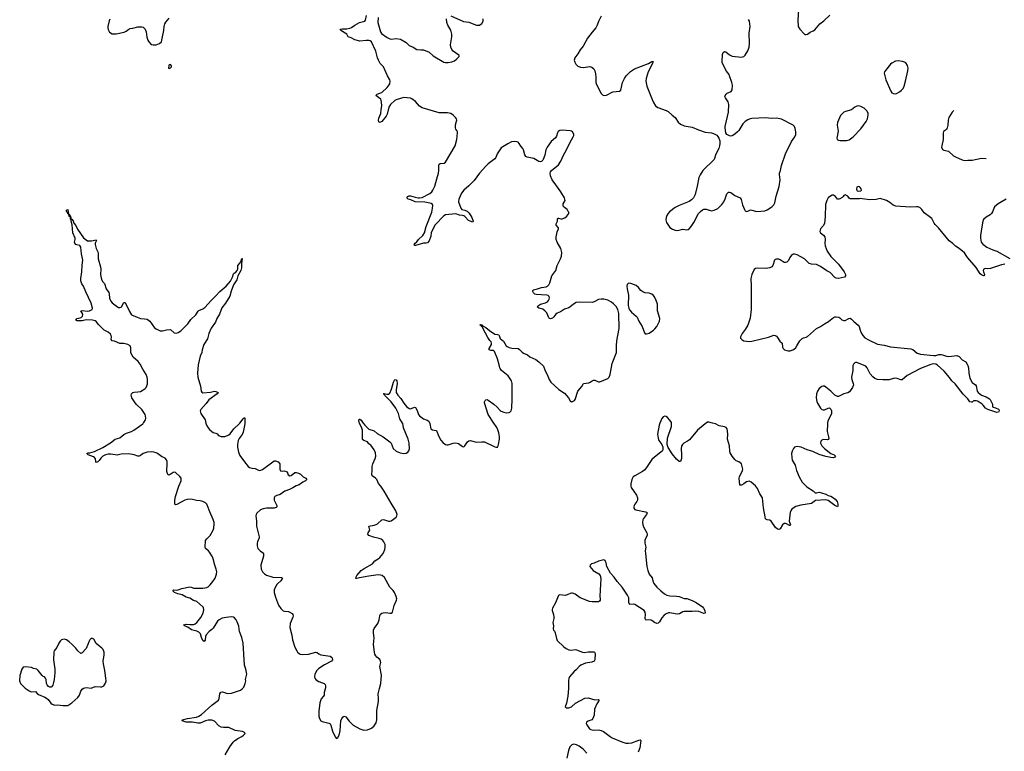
# Model space of a CAD drawing. Header units: inches. Extents: x 1174277 to 1307032, y 522670 to 678486.
# Tile 79 of 121: x 1255386 to 1270564, y 604943 to 616216. Entities that reach past the tile are written whole.
import ezdxf

# ---------------------------------------------------------------- set-up
doc = ezdxf.new("R2010")
doc.units = ezdxf.units.IN
doc.header["$MEASUREMENT"] = 0
for name, color, linetype in [('B2650', 7, 'Continuous'), ('B2651', 7, 'Continuous'), ('B2660', 7, 'Continuous'), ('B2661', 7, 'Continuous'), ('B2671', 7, 'Continuous')]:
    doc.layers.add(name, color=color, linetype=linetype)

msp = doc.modelspace()

# ---------------------------------------------------------------- linework, layer by layer
at = {"layer": 'B2650', "color": 6, "elevation": 900}
for points in [[(1258552, 604890), (1258592, 604948), (1258626, 605010), (1258677, 605083), (1258697, 605103), (1258750, 605140), (1258810, 605170), (1258838, 605190), (1258856, 605210), (1258861, 605230), (1258822, 605250), (1258710, 605265), (1258610, 605310), (1258530, 605308), (1258490, 605314), (1258457, 605337), (1258390, 605406), (1258350, 605423), (1258290, 605421), (1258250, 605410), (1258170, 605379), (1258130, 605374), (1258050, 605391), (1257950, 605392), (1257892, 605410), (1257898, 605430), (1257974, 605450), (1258110, 605469), (1258150, 605486), (1258187, 605510), (1258350, 605655), (1258451, 605729), (1258462, 605759), (1258469, 605831), (1258486, 605854), (1258510, 605859), (1258590, 605835), (1258650, 605838), (1258790, 605884), (1258817, 605903), (1258840, 605930), (1258864, 605990), (1258870, 606030), (1258866, 606050), (1258886, 606130), (1258870, 606207), (1258851, 606270), (1258832, 606610), (1258810, 606698), (1258774, 606790), (1258764, 606870), (1258738, 606938), (1258723, 606970), (1258699, 606999), (1258682, 607010), (1258650, 607016), (1258570, 607007), (1258507, 606993), (1258459, 606970), (1258433, 606950), (1258370, 606841), (1258350, 606821), (1258309, 606791), (1258262, 606738), (1258250, 606710), (1258246, 606654), (1258230, 606633), (1258210, 606651), (1258190, 606696), (1258172, 606752), (1258150, 606781), (1258116, 606796), (1258036, 606816), (1257977, 606857), (1257935, 606870), (1257921, 606881), (1257917, 606890), (1257950, 606901), (1258010, 606895), (1258070, 606899), (1258090, 606908), (1258117, 606930), (1258176, 607004), (1258213, 607070), (1258224, 607124), (1258219, 607159), (1258211, 607170), (1258115, 607250), (1258068, 607268), (1258010, 607300), (1257950, 607317), (1257890, 607354), (1257826, 607370), (1257773, 607390), (1257751, 607410), (1257754, 607426), (1257759, 607430), (1257806, 607426), (1257830, 607430), (1257888, 607450), (1258010, 607476), (1258030, 607473), (1258070, 607458), (1258090, 607456), (1258210, 607458), (1258270, 607469), (1258290, 607479), (1258322, 607510), (1258363, 607557), (1258399, 607610), (1258418, 607670), (1258424, 607710), (1258417, 607750), (1258393, 607810), (1258368, 607910), (1258357, 607937), (1258312, 608012), (1258297, 608030), (1258250, 608070), (1258243, 608090), (1258253, 608190), (1258270, 608219), (1258321, 608270), (1258368, 608352), (1258377, 608383), (1258383, 608450), (1258382, 608470), (1258370, 608514), (1258315, 608635), (1258283, 608723), (1258269, 608750), (1258250, 608770), (1258210, 608790), (1258170, 608800), (1258110, 608807), (1258050, 608824), (1258012, 608828), (1257970, 608825), (1257930, 608813), (1257810, 608745), (1257790, 608742), (1257776, 608750), (1257778, 608810), (1257788, 608870), (1257837, 609030), (1257873, 609110), (1257874, 609150), (1257857, 609177), (1257790, 609241), (1257770, 609243), (1257750, 609238), (1257690, 609200), (1257670, 609206), (1257652, 609252), (1257661, 609381), (1257658, 609410), (1257650, 609436), (1257630, 609459), (1257570, 609484), (1257510, 609531), (1257490, 609542), (1257453, 609553), (1257418, 609558), (1257350, 609552), (1257292, 609530), (1257250, 609499), (1257230, 609491), (1257210, 609491), (1257152, 609512), (1257070, 609524), (1256950, 609520), (1256890, 609506), (1256790, 609523), (1256750, 609522), (1256708, 609512), (1256668, 609492), (1256638, 609462), (1256610, 609424), (1256590, 609405), (1256570, 609394), (1256558, 609410), (1256553, 609450), (1256542, 609470), (1256522, 609482), (1256442, 609510), (1256422, 609530), (1256440, 609540), (1256470, 609542), (1256540, 609560), (1256670, 609622), (1256785, 609695), (1256859, 609750), (1256930, 609775), (1256990, 609826), (1257034, 609846), (1257110, 609871), (1257148, 609890), (1257283, 609990), (1257292, 610000)], [(1258258, 610000), (1258266, 609970), (1258290, 609925), (1258310, 609901), (1258350, 609869), (1258370, 609857), (1258410, 609846), (1258430, 609833), (1258450, 609810), (1258490, 609791), (1258550, 609796), (1258590, 609807), (1258610, 609817), (1258630, 609835), (1258688, 609912), (1258772, 609988), (1258781, 610000)], [(1258856, 610000), (1258856, 609990), (1258830, 609862), (1258815, 609825), (1258770, 609764), (1258752, 609730), (1258743, 609670), (1258743, 609630), (1258758, 609550), (1258779, 609499), (1258850, 609405), (1258910, 609333), (1258930, 609318), (1258966, 609306), (1259018, 609298), (1259070, 609273), (1259090, 609268), (1259130, 609284), (1259290, 609403), (1259310, 609416), (1259330, 609420), (1259370, 609401), (1259394, 609370), (1259394, 609290), (1259407, 609267), (1259430, 609261), (1259470, 609262), (1259496, 609256), (1259507, 609247), (1259523, 609203), (1259549, 609189), (1259570, 609195), (1259630, 609237), (1259650, 609240), (1259686, 609230), (1259715, 609215), (1259757, 609170), (1259796, 609150), (1259811, 609130), (1259794, 609110), (1259750, 609092), (1259692, 609048), (1259649, 609031), (1259599, 609001), (1259544, 608976), (1259475, 608950), (1259399, 608901), (1259350, 608886), (1259320, 608870), (1259308, 608850), (1259307, 608830), (1259311, 608810), (1259350, 608730), (1259352, 608710), (1259341, 608699), (1259310, 608687), (1259191, 608689), (1259140, 608680), (1259098, 608662), (1259040, 608610), (1259029, 608590), (1259026, 608570), (1259039, 608490), (1259039, 608410), (1259060, 608310), (1259080, 608250), (1259077, 608230), (1259051, 608169), (1259047, 608150), (1259048, 608110), (1259059, 608070), (1259071, 608051), (1259091, 608031), (1259128, 608008), (1259144, 607984), (1259142, 607950), (1259101, 607810), (1259108, 607750), (1259130, 607710), (1259160, 607680), (1259190, 607658), (1259255, 607635), (1259290, 607627), (1259423, 607623), (1259438, 607610), (1259414, 607570), (1259364, 607530), (1259346, 607510), (1259307, 607430), (1259307, 607390), (1259330, 607316), (1259376, 607196), (1259410, 607141), (1259450, 607109), (1259470, 607103), (1259530, 607096), (1259550, 607089), (1259585, 607065), (1259596, 607050), (1259601, 607030), (1259598, 607010), (1259553, 606910), (1259551, 606850), (1259582, 606730), (1259590, 606660), (1259630, 606547), (1259656, 606490), (1259670, 606470), (1259694, 606450), (1259710, 606442), (1259750, 606437), (1259839, 606441), (1259951, 606471), (1259970, 606465), (1260000, 606447)], [(1260000, 606220), (1259990, 606213), (1259966, 606190), (1259936, 606130), (1259931, 606090), (1259936, 606070), (1259950, 606048), (1259990, 606021), (1260000, 606018)], [(1260000, 605562), (1259997, 605530), (1259999, 605490), (1260000, 605484)]]:
    msp.add_lwpolyline(points, dxfattribs=at)
at = {"layer": 'B2650', "color": 6, "elevation": 1000}
msp.add_lwpolyline([(1256510, 606681), (1256490, 606681), (1256470, 606661), (1256451, 606630), (1256439, 606590), (1256410, 606529), (1256350, 606461), (1256330, 606449), (1256284, 606490), (1256252, 606532), (1256196, 606590), (1256150, 606632), (1256110, 606661), (1256070, 606669), (1256053, 606667), (1256030, 606658), (1256010, 606641), (1255990, 606610), (1255959, 606541), (1255919, 606490), (1255912, 606470), (1255910, 606354), (1255927, 606210), (1255927, 606150), (1255919, 606050), (1255910, 606002), (1255896, 605964), (1255870, 605933), (1255850, 605929), (1255830, 605941), (1255809, 605969), (1255800, 605990), (1255794, 606050), (1255785, 606070), (1255770, 606089), (1255750, 606096), (1255732, 606112), (1255670, 606189), (1255650, 606207), (1255599, 606219), (1255570, 606233), (1255470, 606245), (1255441, 606239), (1255421, 606210), (1255390, 606110), (1255386, 606030), (1255400, 605990), (1255470, 605915), (1255533, 605873), (1255561, 605861), (1255630, 605864), (1255654, 605834), (1255676, 605816), (1255775, 605776), (1255800, 605760), (1255823, 605743), (1255865, 605685), (1255888, 605668), (1255930, 605655), (1255970, 605659), (1256050, 605648), (1256130, 605648), (1256190, 605691), (1256281, 605770), (1256307, 605810), (1256330, 605870), (1256350, 605898), (1256370, 605914), (1256410, 605925), (1256490, 605918), (1256550, 605944), (1256630, 605934), (1256650, 605936), (1256683, 605950), (1256710, 605991), (1256718, 606030), (1256716, 606070), (1256701, 606190), (1256678, 606290), (1256673, 606330), (1256690, 606430), (1256688, 606470), (1256671, 606510), (1256655, 606530), (1256564, 606604), (1256530, 606669)], close=True, dxfattribs=at)
at = {"layer": 'B2651', "color": 6}
for points, elevation in [([(1256777, 616223), (1256764, 616196), (1256747, 616113), (1256747, 616090), (1256750, 616065), (1256770, 616023), (1256810, 615999), (1256876, 615996), (1256996, 616024), (1257030, 616041), (1257069, 616071), (1257090, 616079), (1257130, 616083), (1257210, 616106), (1257270, 616108), (1257290, 616101), (1257322, 616070), (1257335, 616030), (1257348, 615948), (1257362, 615902), (1257375, 615875), (1257413, 615833), (1257446, 615826), (1257488, 615830), (1257542, 615850), (1257570, 615876), (1257590, 615952), (1257608, 616050), (1257611, 616110), (1257623, 616150), (1257641, 616179), (1257690, 616239)], 1000), ([(1257292, 610000), (1257302, 610010), (1257327, 610050), (1257332, 610070), (1257327, 610110), (1257319, 610130), (1257270, 610210), (1257187, 610287), (1257167, 610310), (1257115, 610390), (1257105, 610430), (1257112, 610450), (1257129, 610471), (1257150, 610477), (1257210, 610480), (1257250, 610487), (1257314, 610530), (1257334, 610550), (1257347, 610573), (1257354, 610606), (1257354, 610670), (1257349, 610710), (1257338, 610750), (1257283, 610830), (1257242, 610910), (1257211, 610950), (1257138, 611018), (1257114, 611050), (1257100, 611090), (1257102, 611162), (1257090, 611190), (1257052, 611212), (1256990, 611225), (1256928, 611228), (1256850, 611260), (1256810, 611270), (1256797, 611290), (1256801, 611330), (1256796, 611350), (1256784, 611370), (1256750, 611401), (1256687, 611430), (1256599, 611519), (1256565, 611565), (1256550, 611576), (1256510, 611585), (1256410, 611590), (1256350, 611576), (1256310, 611575), (1256270, 611578), (1256248, 611590), (1256265, 611610), (1256318, 611622), (1256332, 611628), (1256355, 611650), (1256362, 611670), (1256359, 611679), (1256328, 611732), (1256350, 611734), (1256424, 611724), (1256465, 611730), (1256503, 611750), (1256508, 611772), (1256490, 611850), (1256405, 612025), (1256371, 612111), (1256346, 612146), (1256329, 612190), (1256328, 612228), (1256346, 612330), (1256348, 612432), (1256360, 612510), (1256340, 612610), (1256331, 612710), (1256314, 612734), (1256266, 612746), (1256252, 612752), (1256235, 612770), (1256231, 612790), (1256242, 612830), (1256239, 612850), (1256206, 612930), (1256193, 613053), (1256178, 613110), (1256179, 613139), (1256170, 613144), (1256168, 613168), (1256163, 613177), (1256167, 613187), (1256158, 613182), (1256150, 613184), (1256145, 613215), (1256150, 613215), (1256157, 613197), (1256170, 613190), (1256173, 613153), (1256181, 613141), (1256190, 613144), (1256210, 613116), (1256222, 613082), (1256250, 613047), (1256279, 612990), (1256370, 612856), (1256430, 612807), (1256492, 612808), (1256565, 612825), (1256570, 612814), (1256550, 612770), (1256550, 612750), (1256565, 612690), (1256590, 612639), (1256596, 612616), (1256597, 612530), (1256631, 612410), (1256635, 612370), (1256630, 612290), (1256649, 612210), (1256670, 612175), (1256692, 612150), (1256719, 612070), (1256762, 612010), (1256767, 611990), (1256770, 611927), (1256790, 611880), (1256810, 611853), (1256892, 611792), (1256910, 611783), (1256930, 611780), (1256950, 611785), (1256955, 611790), (1256990, 611860), (1257010, 611857), (1257077, 611717), (1257111, 611670), (1257199, 611630), (1257250, 611613), (1257310, 611609), (1257350, 611600), (1257390, 611570), (1257464, 611470), (1257491, 611450), (1257550, 611423), (1257590, 611422), (1257650, 611438), (1257710, 611442), (1257770, 611393), (1257806, 611386), (1257830, 611394), (1257870, 611423), (1257979, 611530), (1258023, 611597), (1258101, 611670), (1258135, 611725), (1258150, 611737), (1258210, 611760), (1258240, 611780), (1258336, 611890), (1258405, 611955), (1258470, 612028), (1258570, 612108), (1258634, 612186), (1258668, 612250), (1258682, 612298), (1258692, 612310), (1258716, 612324), (1258741, 612350), (1258748, 612370), (1258748, 612430), (1258784, 612470), (1258790, 612487), (1258794, 612486), (1258802, 612498), (1258810, 612536), (1258815, 612535), (1258813, 612493), (1258804, 612456), (1258803, 612390), (1258793, 612350), (1258750, 612268), (1258731, 612209), (1258683, 612130), (1258645, 612035), (1258625, 611955), (1258557, 611850), (1258503, 611777), (1258464, 611676), (1258427, 611610), (1258406, 611554), (1258337, 611463), (1258302, 611378), (1258282, 611298), (1258225, 611210), (1258198, 611130), (1258196, 611090), (1258169, 611030), (1258140, 610900), (1258126, 610770), (1258134, 610710), (1258172, 610570), (1258183, 610490), (1258194, 610474), (1258210, 610464), (1258325, 610475), (1258390, 610490), (1258410, 610488), (1258445, 610470), (1258431, 610450), (1258302, 610358), (1258259, 610301), (1258176, 610210), (1258170, 610190), (1258172, 610170), (1258180, 610150), (1258244, 610050), (1258258, 610000)], 900), ([(1258781, 610000), (1258830, 610067), (1258850, 610084), (1258858, 610078), (1258856, 610000)], 900)]:
    msp.add_lwpolyline(points, dxfattribs=dict(at, elevation=elevation))
for points, elevation in [([(1257710, 615526), (1257690, 615518), (1257685, 615510), (1257682, 615470), (1257690, 615465), (1257710, 615472), (1257728, 615490), (1257727, 615507)], 1000), ([(1256130, 613223), (1256124, 613244), (1256110, 613258), (1256109, 613270), (1256110, 613282), (1256129, 613291), (1256137, 613230), (1256137, 613223)], 900)]:
    msp.add_lwpolyline(points, close=True, dxfattribs=dict(at, elevation=elevation))
at = {"layer": 'B2660', "color": 6, "elevation": 900}
for points in [[(1260000, 605484), (1260008, 605450), (1260030, 605412), (1260050, 605400), (1260150, 605378), (1260170, 605366), (1260184, 605344), (1260210, 605255), (1260250, 605166), (1260270, 605142), (1260290, 605156), (1260311, 605190), (1260324, 605256), (1260339, 605410), (1260350, 605448), (1260370, 605475), (1260390, 605484), (1260415, 605475), (1260465, 605405), (1260528, 605348), (1260629, 605290), (1260690, 605270), (1260750, 605275), (1260810, 605302), (1260850, 605335), (1260879, 605381), (1260892, 605430), (1260894, 605570), (1260917, 605710), (1260918, 605758), (1260912, 605830), (1260935, 605910), (1260951, 605989), (1260962, 606118), (1260939, 606250), (1260951, 606310), (1260950, 606330), (1260936, 606356), (1260890, 606395), (1260874, 606414), (1260861, 606441), (1260854, 606470), (1260838, 606590), (1260851, 606690), (1260841, 606770), (1260841, 606810), (1260850, 606834), (1260907, 606913), (1260926, 606970), (1260936, 607030), (1260950, 607055), (1260970, 607070), (1260990, 607078), (1261030, 607081), (1261090, 607069), (1261110, 607070), (1261132, 607088), (1261158, 607190), (1261195, 607270), (1261199, 607290), (1261192, 607330), (1261165, 607390), (1261141, 607421), (1261090, 607471), (1261010, 607622), (1260972, 607652), (1260950, 607658), (1260910, 607661), (1260770, 607642), (1260624, 607616), (1260585, 607605), (1260570, 607605), (1260566, 607610), (1260571, 607630), (1260584, 607650), (1260649, 607730), (1260698, 607762), (1260823, 607830), (1260860, 607880), (1260912, 607908), (1260939, 607930), (1260989, 607990), (1261014, 608050), (1261021, 608090), (1261018, 608130), (1261001, 608170), (1260985, 608190), (1260959, 608210), (1260930, 608223), (1260841, 608241), (1260783, 608263), (1260770, 608270), (1260752, 608290), (1260757, 608310), (1260781, 608350), (1260767, 608413), (1260850, 608426), (1260882, 608438), (1260904, 608450), (1260970, 608510), (1260990, 608514), (1261010, 608511), (1261070, 608490), (1261090, 608488), (1261110, 608493), (1261150, 608518), (1261190, 608550), (1261201, 608570), (1261203, 608590), (1261185, 608650), (1261110, 608765), (1261004, 608950), (1260951, 609030), (1260918, 609070), (1260890, 609130), (1260870, 609153), (1260821, 609190), (1260815, 609210), (1260822, 609270), (1260818, 609330), (1260828, 609372), (1260868, 609452), (1260874, 609490), (1260870, 609544), (1260850, 609588), (1260799, 609659), (1260770, 609683), (1260746, 609710), (1260690, 609731), (1260669, 609749), (1260670, 609890), (1260662, 609922), (1260624, 610000)], [(1260683, 610000), (1260708, 609968), (1260770, 609906), (1260850, 609879), (1260898, 609838), (1260989, 609789), (1261092, 609712), (1261111, 609690), (1261143, 609610), (1261190, 609569), (1261250, 609541), (1261309, 609531), (1261345, 609535), (1261370, 609552), (1261385, 609575), (1261394, 609606), (1261390, 609692), (1261375, 609750), (1261305, 609925), (1261290, 609993), (1261286, 610000)], [(1261706, 610000), (1261718, 609930), (1261726, 609910), (1261750, 609895), (1261807, 609887), (1261818, 609878), (1261843, 609803), (1261879, 609739), (1261916, 609696), (1261948, 609670), (1261970, 609664), (1261990, 609664), (1262067, 609693), (1262110, 609697), (1262150, 609686), (1262210, 609640), (1262230, 609636), (1262250, 609651), (1262288, 609712), (1262310, 609729), (1262330, 609732), (1262430, 609704), (1262510, 609713), (1262550, 609710), (1262710, 609633), (1262730, 609628), (1262749, 609631), (1262763, 609650), (1262769, 609670), (1262781, 609750), (1262784, 609790), (1262774, 609850), (1262754, 609910), (1262732, 609950), (1262697, 610000)], [(1265254, 610000), (1265242, 609970), (1265220, 609830), (1265228, 609768), (1265239, 609730), (1265282, 609670), (1265302, 609630), (1265300, 609590), (1265289, 609570), (1265270, 609550), (1265170, 609477), (1265130, 609439), (1265061, 609330), (1265021, 609279), (1264987, 609253), (1264869, 609190), (1264844, 609170), (1264820, 609130), (1264805, 609065), (1264806, 609026), (1264812, 609010), (1264892, 608892), (1264910, 608851), (1264912, 608830), (1264908, 608810), (1264898, 608790), (1264866, 608750), (1264856, 608730), (1264851, 608710), (1264853, 608690), (1264869, 608670), (1264884, 608664), (1265034, 608634), (1265048, 608628), (1265056, 608616), (1265048, 608590), (1265001, 608530), (1264993, 608510), (1264988, 608470), (1264993, 608430), (1265006, 608390), (1265052, 608310), (1265058, 608290), (1265056, 608270), (1265036, 608230), (1265025, 608190), (1265024, 608150), (1265037, 608090), (1265030, 608030), (1265032, 607990), (1265055, 607790), (1265067, 607727), (1265091, 607671), (1265137, 607617), (1265144, 607570), (1265161, 607530), (1265210, 607470), (1265270, 607414), (1265326, 607370), (1265362, 607350), (1265410, 607337), (1265510, 607332), (1265550, 607326), (1265630, 607299), (1265670, 607295), (1265710, 607283), (1265750, 607268), (1265815, 607235), (1265909, 607170), (1265927, 607150), (1265945, 607110), (1265950, 607070), (1265930, 607066), (1265855, 607095), (1265810, 607104), (1265750, 607097), (1265630, 607098), (1265610, 607094), (1265557, 607063), (1265530, 607057), (1265490, 607059), (1265410, 607076), (1265385, 607075), (1265350, 607063), (1265318, 607042), (1265283, 606997), (1265250, 606940), (1265230, 606917), (1265210, 606913), (1265170, 606930), (1265130, 606960), (1265110, 606967), (1265045, 606965), (1265035, 606975), (1265030, 606990), (1265032, 607050), (1265026, 607086), (1265010, 607114), (1264870, 607203), (1264850, 607208), (1264790, 607206), (1264784, 607210), (1264777, 607237), (1264774, 607310), (1264756, 607350), (1264675, 607470), (1264597, 607557), (1264550, 607625), (1264491, 607690), (1264437, 607790), (1264427, 607847), (1264418, 607870), (1264410, 607884), (1264390, 607893), (1264310, 607871), (1264239, 607841), (1264201, 607830), (1264178, 607810), (1264177, 607790), (1264227, 607730), (1264250, 607712), (1264315, 607675), (1264333, 607653), (1264338, 607638), (1264342, 607590), (1264340, 607530), (1264335, 607410), (1264327, 607350), (1264333, 607270), (1264324, 607256), (1264310, 607247), (1264290, 607245), (1264210, 607245), (1264170, 607249), (1264028, 607308), (1263950, 607364), (1263910, 607380), (1263890, 607382), (1263870, 607377), (1263827, 607353), (1263795, 607345), (1263710, 607354), (1263694, 607346), (1263685, 607335), (1263646, 607230), (1263599, 607150), (1263592, 607130), (1263593, 607110), (1263613, 607050), (1263620, 607010), (1263620, 606990), (1263605, 606930), (1263614, 606874), (1263609, 606830), (1263616, 606810), (1263632, 606792), (1263642, 606770), (1263659, 606679), (1263672, 606650), (1263772, 606552), (1263808, 606528), (1263850, 606509), (1263890, 606502), (1263950, 606511), (1263970, 606508), (1264064, 606470), (1264090, 606466), (1264150, 606476), (1264234, 606474), (1264248, 606468), (1264255, 606450), (1264251, 606350), (1264242, 606330), (1264205, 606315), (1264110, 606300), (1264035, 606270), (1264008, 606250), (1263970, 606202), (1263926, 606170), (1263863, 606090), (1263850, 606064), (1263844, 606036), (1263844, 605910), (1263837, 605790), (1263816, 605684), (1263796, 605630), (1263811, 605611), (1263850, 605613), (1263890, 605627), (1263956, 605684), (1264096, 605764), (1264150, 605768), (1264250, 605737), (1264310, 605739), (1264320, 605730), (1264285, 605675), (1264248, 605592), (1264239, 605501), (1264223, 605450), (1264206, 605430), (1264150, 605408), (1264123, 605390), (1264120, 605370), (1264127, 605350), (1264172, 605290), (1264190, 605277), (1264212, 605272), (1264250, 605269), (1264310, 605272), (1264347, 605266), (1264383, 605250), (1264486, 605170), (1264520, 605150), (1264670, 605087), (1264730, 605069), (1264770, 605067), (1264824, 605076), (1264930, 605114), (1264950, 605120), (1264957, 605117), (1264961, 605110), (1264946, 604994), (1264921, 604930)], [(1265968, 610000), (1265950, 609990), (1265836, 609890), (1265710, 609744), (1265680, 609720), (1265625, 609690), (1265603, 609670), (1265590, 609647), (1265584, 609610), (1265589, 609511), (1265586, 609454), (1265570, 609409), (1265550, 609406), (1265510, 609443), (1265444, 609524), (1265383, 609623), (1265368, 609668), (1265373, 609770), (1265431, 609950), (1265435, 609990), (1265433, 610000)], [(1267838, 610000), (1267836, 609990), (1267833, 609870), (1267856, 609790), (1267858, 609762), (1267852, 609749), (1267838, 609742), (1267770, 609745), (1267750, 609739), (1267736, 609724), (1267731, 609690), (1267752, 609650), (1267792, 609610), (1267890, 609534), (1267941, 609510), (1267960, 609490), (1267950, 609473), (1267930, 609467), (1267892, 609468), (1267810, 609485), (1267710, 609518), (1267610, 609560), (1267526, 609586), (1267430, 609627), (1267370, 609640), (1267330, 609630), (1267312, 609610), (1267294, 609566), (1267285, 609530), (1267288, 609470), (1267295, 609430), (1267338, 609350), (1267358, 609270), (1267402, 609170), (1267448, 609088), (1267519, 609019), (1267617, 608957), (1267650, 608927), (1267670, 608926), (1267710, 608934), (1267746, 608926), (1267810, 608906), (1267846, 608886), (1267890, 608875), (1267930, 608851), (1267955, 608830), (1267988, 608790), (1267997, 608750), (1267996, 608724), (1267991, 608710), (1267950, 608730), (1267846, 608806), (1267810, 608819), (1267654, 608806), (1267590, 608763), (1267425, 608735), (1267350, 608713), (1267322, 608698), (1267288, 608672), (1267272, 608650), (1267264, 608630), (1267246, 608490), (1267266, 608430), (1267258, 608422), (1267250, 608420), (1267207, 608447), (1267190, 608452), (1267170, 608451), (1267144, 608430), (1267109, 608371), (1267090, 608361), (1267070, 608364), (1267038, 608390), (1266970, 608490), (1266950, 608502), (1266910, 608510), (1266890, 608519), (1266885, 608525), (1266875, 608555), (1266852, 608692), (1266836, 608850), (1266793, 608910), (1266760, 608990), (1266730, 609035), (1266660, 609090), (1266630, 609104), (1266610, 609102), (1266590, 609093), (1266550, 609063), (1266510, 609044), (1266490, 609042), (1266485, 609045), (1266475, 609150), (1266480, 609170), (1266528, 609270), (1266531, 609290), (1266525, 609330), (1266510, 609370), (1266494, 609390), (1266470, 609405), (1266430, 609420), (1266410, 609438), (1266367, 609490), (1266340, 609540), (1266331, 609570), (1266326, 609650), (1266298, 609750), (1266301, 609830), (1266297, 609877), (1266290, 609910), (1266275, 609930), (1266250, 609943), (1266170, 609960), (1266110, 609990), (1266068, 610000)], [(1260000, 606447), (1260030, 606430), (1260170, 606407), (1260195, 606395), (1260203, 606383), (1260207, 606350), (1260195, 606330), (1260085, 606275), (1260000, 606220)], [(1260000, 606018), (1260078, 605990), (1260093, 605973), (1260099, 605950), (1260098, 605922), (1260080, 605850), (1260080, 605810), (1260069, 605790), (1260035, 605750), (1260014, 605690), (1260000, 605562)], [(1264130, 604914), (1264070, 604975), (1264010, 605020), (1263970, 605044), (1263930, 605055), (1263897, 605043), (1263865, 605010), (1263844, 604956), (1263821, 604839)]]:
    msp.add_lwpolyline(points, dxfattribs=at)
at = {"layer": 'B2661', "color": 6, "elevation": 900}
for points in [[(1267397, 616450), (1267379, 616210), (1267387, 616110), (1267410, 616070), (1267479, 615999), (1267490, 615990), (1267510, 615985), (1267530, 615992), (1267570, 616024), (1267617, 616043), (1267641, 616059), (1267720, 616150), (1267784, 616196), (1267873, 616287)], [(1262697, 610000), (1262609, 610130), (1262553, 610310), (1262551, 610330), (1262560, 610350), (1262570, 610359), (1262590, 610362), (1262610, 610354), (1262697, 610290), (1262746, 610246), (1262790, 610196), (1262810, 610182), (1262850, 610166), (1262890, 610159), (1262930, 610163), (1262941, 610170), (1262960, 610190), (1262972, 610230), (1262979, 610370), (1262977, 610610), (1262965, 610650), (1262914, 610730), (1262814, 610810), (1262790, 610840), (1262785, 610850), (1262779, 610899), (1262752, 610990), (1262705, 611105), (1262690, 611116), (1262650, 611118), (1262621, 611130), (1262622, 611150), (1262657, 611210), (1262660, 611230), (1262654, 611250), (1262633, 611273), (1262601, 611321), (1262533, 611453), (1262518, 611478), (1262503, 611490), (1262500, 611500), (1262485, 611510), (1262484, 611516), (1262490, 611520), (1262495, 611515), (1262510, 611512), (1262521, 611501), (1262574, 611474), (1262630, 611427), (1262710, 611371), (1262750, 611366), (1262770, 611359), (1262776, 611350), (1262790, 611301), (1262843, 611263), (1262887, 611190), (1262900, 611180), (1262930, 611165), (1262970, 611155), (1263070, 611147), (1263093, 611133), (1263130, 611091), (1263150, 611076), (1263214, 611054), (1263250, 611021), (1263340, 610980), (1263390, 610946), (1263458, 610878), (1263484, 610804), (1263518, 610750), (1263550, 610671), (1263574, 610630), (1263699, 610519), (1263783, 610463), (1263844, 610390), (1263870, 610341), (1263890, 610327), (1263910, 610331), (1263937, 610350), (1263950, 610366), (1263991, 610490), (1264050, 610565), (1264070, 610602), (1264079, 610610), (1264159, 610621), (1264180, 610630), (1264210, 610653), (1264230, 610660), (1264250, 610659), (1264310, 610635), (1264330, 610635), (1264450, 610686), (1264472, 610708), (1264486, 610750), (1264520, 610920), (1264587, 611090), (1264584, 611190), (1264590, 611270), (1264625, 611455), (1264622, 611690), (1264608, 611748), (1264579, 611799), (1264540, 611840), (1264510, 611861), (1264450, 611892), (1264390, 611910), (1264350, 611911), (1264310, 611903), (1264242, 611870), (1264210, 611860), (1264010, 611861), (1263964, 611856), (1263937, 611843), (1263850, 611774), (1263783, 611756), (1263725, 611715), (1263670, 611694), (1263650, 611680), (1263622, 611638), (1263601, 611619), (1263570, 611609), (1263554, 611614), (1263543, 611623), (1263510, 611699), (1263481, 611730), (1263450, 611753), (1263390, 611773), (1263365, 611790), (1263381, 611810), (1263414, 611830), (1263490, 611855), (1263520, 611870), (1263539, 611890), (1263548, 611910), (1263551, 611930), (1263546, 611950), (1263530, 611964), (1263510, 611970), (1263350, 611981), (1263326, 611986), (1263305, 612005), (1263296, 612030), (1263298, 612042), (1263307, 612053), (1263370, 612068), (1263431, 612089), (1263501, 612099), (1263522, 612110), (1263542, 612130), (1263558, 612162), (1263590, 612270), (1263651, 612350), (1263671, 612430), (1263721, 612530), (1263736, 612570), (1263741, 612630), (1263735, 612670), (1263728, 612690), (1263671, 612790), (1263658, 612830), (1263656, 612870), (1263664, 612916), (1263673, 612950), (1263692, 612990), (1263694, 613010), (1263657, 613050), (1263654, 613070), (1263674, 613110), (1263678, 613142), (1263685, 613155), (1263690, 613158), (1263730, 613147), (1263750, 613146), (1263790, 613165), (1263820, 613190), (1263853, 613230), (1263852, 613250), (1263841, 613261), (1263824, 613290), (1263783, 613323), (1263765, 613345), (1263762, 613378), (1263794, 613430), (1263784, 613470), (1263730, 613563), (1263649, 613670), (1263596, 613750), (1263570, 613810), (1263565, 613850), (1263570, 613870), (1263583, 613890), (1263690, 613981), (1263730, 614037), (1263770, 614130), (1263810, 614201), (1263864, 614316), (1263920, 614410), (1263926, 614430), (1263927, 614450), (1263910, 614488), (1263890, 614500), (1263870, 614504), (1263750, 614513), (1263713, 614507), (1263689, 614491), (1263676, 614470), (1263659, 614421), (1263645, 614395), (1263581, 614339), (1263515, 614250), (1263498, 614210), (1263481, 614130), (1263456, 614064), (1263450, 614049), (1263429, 614031), (1263410, 614028), (1263390, 614031), (1263310, 614076), (1263210, 614099), (1263189, 614109), (1263171, 614131), (1263151, 614210), (1263142, 614230), (1263110, 614268), (1263085, 614310), (1263068, 614328), (1263050, 614336), (1263010, 614341), (1262968, 614332), (1262910, 614303), (1262810, 614242), (1262744, 614150), (1262724, 614090), (1262709, 614070), (1262610, 613993), (1262570, 613957), (1262474, 613850), (1262390, 613740), (1262310, 613656), (1262231, 613590), (1262198, 613542), (1262153, 613450), (1262148, 613410), (1262187, 613310), (1262204, 613290), (1262250, 613279), (1262283, 613263), (1262314, 613234), (1262356, 613170), (1262374, 613110), (1262370, 613095), (1262330, 613109), (1262304, 613124), (1262250, 613182), (1262230, 613194), (1262210, 613200), (1262166, 613206), (1262110, 613222), (1261950, 613210), (1261925, 613195), (1261790, 613055), (1261744, 612970), (1261731, 612930), (1261722, 612878), (1261696, 612810), (1261670, 612776), (1261650, 612771), (1261610, 612773), (1261490, 612737), (1261477, 612737), (1261469, 612750), (1261482, 612770), (1261507, 612793), (1261534, 612830), (1261601, 612890), (1261627, 612930), (1261652, 613030), (1261737, 613250), (1261752, 613310), (1261753, 613353), (1261748, 613370), (1261730, 613382), (1261708, 613388), (1261630, 613402), (1261480, 613410), (1261418, 613438), (1261376, 613450), (1261355, 613470), (1261370, 613492), (1261390, 613501), (1261410, 613502), (1261481, 613481), (1261528, 613472), (1261550, 613470), (1261590, 613478), (1261710, 613539), (1261737, 613563), (1261757, 613590), (1261788, 613650), (1261814, 613766), (1261841, 613850), (1261848, 613890), (1261847, 613973), (1261851, 613989), (1261870, 613999), (1261930, 614004), (1261950, 614018), (1262099, 614270), (1262125, 614370), (1262134, 614470), (1262135, 614490), (1262126, 614510), (1262110, 614530), (1262102, 614550), (1262106, 614594), (1262122, 614650), (1262124, 614670), (1262118, 614690), (1262105, 614710), (1262070, 614747), (1262032, 614770), (1261982, 614778), (1261890, 614778), (1261850, 614783), (1261590, 614859), (1261550, 614884), (1261490, 614955), (1261430, 614996), (1261410, 615004), (1261310, 615015), (1261270, 615008), (1261190, 614982), (1261170, 614970), (1261101, 614910), (1261078, 614870), (1261050, 614762), (1261036, 614730), (1260971, 614649), (1260950, 614637), (1260930, 614631), (1260920, 614640), (1260919, 614670), (1260924, 614696), (1260951, 614769), (1260957, 614830), (1260971, 614890), (1260964, 614944), (1260960, 614970), (1260951, 614991), (1260919, 615019), (1260896, 615030), (1260877, 615050), (1260897, 615070), (1260939, 615081), (1260970, 615095), (1261050, 615170), (1261083, 615210), (1261091, 615229), (1261097, 615270), (1261093, 615290), (1261058, 615350), (1260992, 615490), (1260943, 615543), (1260918, 615590), (1260901, 615630), (1260878, 615730), (1260810, 615872), (1260790, 615888), (1260770, 615893), (1260726, 615894), (1260630, 615884), (1260550, 615903), (1260495, 615935), (1260450, 615950), (1260430, 615993), (1260339, 616050), (1260328, 616070), (1260363, 616077), (1260430, 616077), (1260475, 616085), (1260503, 616097), (1260550, 616130), (1260624, 616170), (1260705, 616195), (1260715, 616210), (1260730, 616281)], [(1260912, 616251), (1260908, 616170), (1260948, 616028), (1260965, 616005), (1261050, 615943), (1261090, 615921), (1261110, 615918), (1261190, 615924), (1261256, 615916), (1261344, 615864), (1261390, 615819), (1261450, 615794), (1261510, 615757), (1261569, 615749), (1261610, 615751), (1261696, 615716), (1261761, 615661), (1261923, 615563), (1261950, 615556), (1261990, 615555), (1262050, 615564), (1262090, 615584), (1262123, 615610), (1262159, 615650), (1262159, 615659), (1262157, 615670), (1262103, 615704), (1262070, 615731), (1262050, 615756), (1262031, 615790), (1262029, 615829), (1262045, 615950), (1262045, 615995), (1262032, 616052), (1261985, 616130), (1261971, 616170), (1261964, 616230)], [(1262030, 616274), (1262228, 616188), (1262310, 616176), (1262430, 616129), (1262476, 616130), (1262510, 616155), (1262529, 616191), (1262530, 616230)], [(1264349, 616270), (1264309, 616190), (1264288, 616130), (1264269, 616091), (1264210, 616023), (1264140, 615930), (1264070, 615807), (1264024, 615750), (1263988, 615690), (1263941, 615630), (1263933, 615590), (1263942, 615562), (1263959, 615530), (1263990, 615501), (1264030, 615483), (1264070, 615480), (1264175, 615495), (1264205, 615485), (1264238, 615458), (1264252, 615430), (1264263, 615383), (1264268, 615330), (1264268, 615250), (1264275, 615215), (1264350, 615076), (1264370, 615056), (1264390, 615046), (1264430, 615054), (1264530, 615103), (1264630, 615112), (1264650, 615131), (1264676, 615250), (1264708, 615310), (1264736, 615350), (1264802, 615418), (1264862, 615458), (1265078, 615542), (1265130, 615574), (1265150, 615571), (1265137, 615530), (1265074, 615410), (1265043, 615310), (1265038, 615270), (1265052, 615192), (1265123, 615010), (1265150, 614950), (1265188, 614888), (1265222, 614862), (1265350, 614818), (1265380, 614800), (1265443, 614743), (1265492, 614710), (1265536, 614636), (1265570, 614605), (1265630, 614581), (1265750, 614562), (1265850, 614517), (1265950, 614485), (1266050, 614470), (1266081, 614461), (1266130, 614435), (1266150, 614414), (1266162, 614390), (1266176, 614350), (1266180, 614310), (1266175, 614270), (1266164, 614230), (1266118, 614142), (1266090, 614061), (1265916, 613890), (1265873, 613827), (1265855, 613785), (1265829, 613651), (1265796, 613524), (1265771, 613469), (1265740, 613440), (1265704, 613416), (1265550, 613353), (1265490, 613322), (1265405, 613255), (1265377, 613223), (1265363, 613197), (1265351, 613169), (1265347, 613133), (1265358, 613090), (1265410, 613013), (1265450, 612986), (1265490, 612973), (1265530, 612970), (1265610, 612990), (1265670, 612979), (1265690, 612983), (1265706, 612994), (1265738, 613030), (1265778, 613090), (1265851, 613229), (1265878, 613262), (1265910, 613287), (1265930, 613294), (1265970, 613295), (1266050, 613273), (1266090, 613282), (1266150, 613309), (1266210, 613370), (1266239, 613410), (1266263, 613457), (1266284, 613530), (1266310, 613556), (1266330, 613560), (1266350, 613552), (1266410, 613508), (1266490, 613470), (1266507, 613447), (1266530, 613363), (1266559, 613290), (1266570, 613270), (1266590, 613261), (1266610, 613263), (1266650, 613286), (1266750, 613259), (1266870, 613269), (1266910, 613285), (1266978, 613330), (1267010, 613363), (1267025, 613395), (1267045, 613495), (1267092, 613648), (1267106, 613750), (1267097, 613830), (1267099, 613850), (1267112, 613890), (1267127, 613970), (1267196, 614164), (1267242, 614250), (1267282, 614338), (1267336, 614410), (1267350, 614445), (1267350, 614490), (1267341, 614541), (1267330, 614570), (1267309, 614589), (1267130, 614681), (1267050, 614696), (1266970, 614693), (1266890, 614701), (1266670, 614695), (1266647, 614690), (1266610, 614674), (1266570, 614647), (1266533, 614610), (1266474, 614510), (1266453, 614487), (1266410, 614450), (1266370, 614425), (1266350, 614420), (1266326, 614426), (1266286, 614446), (1266271, 614470), (1266260, 614550), (1266262, 614570), (1266311, 614791), (1266318, 614910), (1266306, 614950), (1266264, 615010), (1266257, 615030), (1266259, 615050), (1266274, 615070), (1266290, 615082), (1266355, 615110), (1266367, 615133), (1266373, 615207), (1266365, 615250), (1266330, 615352), (1266321, 615370), (1266281, 615421), (1266213, 615550), (1266212, 615570), (1266221, 615679), (1266230, 615709), (1266250, 615726), (1266270, 615722), (1266330, 615673), (1266370, 615655), (1266510, 615638), (1266550, 615650), (1266570, 615668), (1266610, 615734), (1266630, 615790), (1266637, 615850), (1266633, 616007), (1266645, 616110), (1266635, 616195), (1266621, 616221)], [(1269787, 614819), (1269759, 614790), (1269707, 614710), (1269696, 614670), (1269691, 614589), (1269684, 614550), (1269670, 614524), (1269628, 614492), (1269620, 614470), (1269621, 614370), (1269598, 614270), (1269597, 614250), (1269610, 614217), (1269630, 614205), (1269702, 614190), (1269780, 614120), (1269810, 614101), (1269916, 614056), (1269950, 614048), (1270000, 614049)], [(1270000, 612548), (1269985, 612565), (1269950, 612621), (1269870, 612690), (1269810, 612728), (1269770, 612768), (1269714, 612810), (1269550, 613010), (1269498, 613058), (1269482, 613082), (1269448, 613150), (1269428, 613170), (1269330, 613240), (1269292, 613292), (1269260, 613320), (1269232, 613330), (1269210, 613333), (1269110, 613326), (1268890, 613340), (1268850, 613359), (1268801, 613401), (1268750, 613431), (1268650, 613459), (1268590, 613447), (1268490, 613439), (1268375, 613455), (1268350, 613462), (1268330, 613455), (1268190, 613458), (1268170, 613466), (1268150, 613498), (1268110, 613518), (1268092, 613508), (1268082, 613490), (1268065, 613475), (1268027, 613453), (1268014, 613450), (1267990, 613452), (1267964, 613490), (1267930, 613510), (1267910, 613510), (1267882, 613498), (1267850, 613470), (1267828, 613430), (1267809, 613370), (1267802, 613182), (1267790, 613073), (1267770, 613037), (1267729, 612991), (1267722, 612950), (1267730, 612930), (1267776, 612896), (1267796, 612870), (1267804, 612830), (1267797, 612770), (1267800, 612730), (1267834, 612650), (1267890, 612568), (1268010, 612450), (1268095, 612330), (1268115, 612290), (1268115, 612270), (1268101, 612250), (1268010, 612228), (1267970, 612234), (1267950, 612243), (1267878, 612318), (1267827, 612347), (1267730, 612415), (1267670, 612442), (1267589, 612449), (1267558, 612458), (1267485, 612530), (1267370, 612591), (1267330, 612605), (1267310, 612603), (1267290, 612591), (1267270, 612566), (1267230, 612500), (1267210, 612478), (1267190, 612472), (1267170, 612477), (1267110, 612518), (1267090, 612526), (1267050, 612528), (1267030, 612522), (1267019, 612510), (1266993, 612430), (1266980, 612410), (1266970, 612402), (1266947, 612393), (1266890, 612384), (1266753, 612387), (1266730, 612380), (1266710, 612365), (1266670, 612290), (1266654, 612230), (1266662, 612110), (1266659, 611750), (1266644, 611616), (1266633, 611570), (1266610, 611507), (1266570, 611444), (1266521, 611379), (1266495, 611330), (1266497, 611310), (1266523, 611283), (1266550, 611270), (1266590, 611260), (1266630, 611256), (1266670, 611260), (1266930, 611322), (1267010, 611356), (1267030, 611352), (1267050, 611340), (1267070, 611320), (1267104, 611264), (1267139, 611230), (1267144, 611170), (1267153, 611150), (1267177, 611130), (1267210, 611117), (1267230, 611113), (1267265, 611115), (1267304, 611130), (1267343, 611157), (1267367, 611190), (1267410, 611270), (1267450, 611303), (1267470, 611314), (1267510, 611322), (1267530, 611334), (1267670, 611456), (1267730, 611486), (1267790, 611529), (1267854, 611566), (1267930, 611626), (1267950, 611637), (1267970, 611639), (1268011, 611630), (1268030, 611620), (1268061, 611590), (1268090, 611579), (1268110, 611581), (1268167, 611613), (1268190, 611615), (1268210, 611602), (1268245, 611565), (1268311, 611511), (1268324, 611490), (1268340, 611430), (1268358, 611390), (1268385, 611350), (1268416, 611316), (1268470, 611281), (1268610, 611216), (1268710, 611200), (1268810, 611177), (1269124, 611144), (1269152, 611132), (1269219, 611079), (1269270, 611063), (1269470, 611039), (1269510, 611043), (1269555, 611055), (1269590, 611056), (1269613, 611053), (1269671, 611031), (1269710, 611025), (1269830, 611039), (1269868, 611028), (1269913, 610973), (1269970, 610942), (1269993, 610910), (1270000, 610890)], [(1270000, 610376), (1269998, 610378), (1269930, 610447), (1269804, 610604), (1269754, 610650), (1269721, 610701), (1269638, 610798), (1269535, 610895), (1269510, 610909), (1269470, 610912), (1269430, 610901), (1269270, 610839), (1269066, 610734), (1268990, 610665), (1268970, 610665), (1268910, 610687), (1268870, 610692), (1268790, 610668), (1268690, 610667), (1268610, 610671), (1268568, 610688), (1268535, 610715), (1268497, 610757), (1268451, 610850), (1268430, 610877), (1268290, 610932), (1268270, 610935), (1268258, 610930), (1268239, 610910), (1268230, 610890), (1268228, 610812), (1268209, 610710), (1268213, 610670), (1268234, 610610), (1268237, 610590), (1268224, 610550), (1268177, 610483), (1268150, 610467), (1268090, 610451), (1268010, 610411), (1267990, 610408), (1267950, 610428), (1267891, 610491), (1267810, 610556), (1267790, 610568), (1267770, 610571), (1267750, 610564), (1267710, 610531), (1267683, 610490), (1267668, 610450), (1267665, 610390), (1267674, 610334), (1267686, 610306), (1267730, 610230), (1267750, 610212), (1267770, 610205), (1267790, 610206), (1267850, 610232), (1267870, 610234), (1267890, 610217), (1267901, 610190), (1267899, 610150), (1267875, 610090), (1267845, 610035), (1267838, 610000)], [(1261286, 610000), (1261247, 610067), (1261223, 610150), (1261184, 610230), (1261112, 610330), (1261008, 610430), (1261004, 610444), (1260992, 610450), (1261004, 610456), (1261045, 610445), (1261070, 610445), (1261090, 610461), (1261116, 610524), (1261150, 610633), (1261170, 610670), (1261190, 610667), (1261200, 610650), (1261206, 610610), (1261189, 610510), (1261191, 610470), (1261215, 610430), (1261261, 610381), (1261310, 610305), (1261350, 610257), (1261390, 610227), (1261410, 610221), (1261470, 610247), (1261490, 610239), (1261515, 610195), (1261533, 610133), (1261549, 610110), (1261610, 610065), (1261666, 610046), (1261691, 610031), (1261705, 610005), (1261706, 610000)], [(1260624, 610000), (1260619, 610010), (1260615, 610045), (1260621, 610059), (1260630, 610061), (1260650, 610043), (1260683, 610000)], [(1265433, 610000), (1265432, 610010), (1265410, 610047), (1265370, 610088), (1265350, 610100), (1265330, 610106), (1265303, 610097), (1265283, 610070), (1265254, 610000)], [(1266068, 610000), (1266010, 610014), (1265990, 610012), (1265968, 610000)]]:
    msp.add_lwpolyline(points, dxfattribs=at)
for points in [[(1268930, 615582), (1268885, 615575), (1268830, 615547), (1268810, 615532), (1268730, 615434), (1268715, 615410), (1268710, 615390), (1268738, 615290), (1268812, 615112), (1268830, 615091), (1268856, 615076), (1268890, 615074), (1268910, 615083), (1268950, 615106), (1268978, 615130), (1269002, 615158), (1269020, 615190), (1269043, 615270), (1269076, 615430), (1269080, 615470), (1269070, 615510), (1269044, 615550), (1269023, 615563), (1268993, 615573)], [(1268310, 614887), (1268290, 614885), (1268258, 614870), (1268210, 614829), (1268118, 614802), (1268090, 614789), (1268067, 614770), (1268041, 614739), (1267993, 614630), (1267989, 614590), (1268002, 614498), (1267981, 614390), (1267988, 614370), (1268010, 614357), (1268033, 614353), (1268130, 614355), (1268170, 614367), (1268236, 614410), (1268350, 614532), (1268432, 614648), (1268453, 614690), (1268465, 614750), (1268464, 614770), (1268450, 614805), (1268404, 614850), (1268350, 614879)], [(1268310, 613648), (1268290, 613634), (1268284, 613604), (1268288, 613588), (1268297, 613577), (1268310, 613571), (1268350, 613579), (1268361, 613590), (1268356, 613610), (1268342, 613630), (1268330, 613641)], [(1264770, 612157), (1264750, 612135), (1264745, 612110), (1264748, 612070), (1264772, 611970), (1264766, 611810), (1264775, 611770), (1264787, 611747), (1264817, 611710), (1264887, 611650), (1264904, 611630), (1264931, 611570), (1264979, 611490), (1265016, 611390), (1265030, 611376), (1265050, 611374), (1265090, 611388), (1265156, 611430), (1265179, 611450), (1265210, 611490), (1265250, 611570), (1265254, 611610), (1265220, 611730), (1265216, 611830), (1265199, 611890), (1265170, 611945), (1265150, 611971), (1265130, 611988), (1265090, 612004), (1265030, 612008), (1264990, 612021), (1264963, 612043), (1264927, 612090), (1264890, 612121), (1264809, 612151)]]:
    msp.add_lwpolyline(points, close=True, dxfattribs=at)
at = {"layer": 'B2671', "color": 6, "elevation": 900}
for points in [[(1270000, 614049), (1270070, 614050), (1270210, 614080), (1270282, 614078)], [(1270590, 613449), (1270470, 613377), (1270414, 613330), (1270384, 613256), (1270368, 613232), (1270346, 613210), (1270285, 613175), (1270245, 613135), (1270235, 613110), (1270216, 613024), (1270197, 612890), (1270196, 612850), (1270207, 612790), (1270230, 612756), (1270294, 612710), (1270387, 612670), (1270450, 612651), (1270650, 612538)], [(1270570, 612450), (1270519, 612441), (1270350, 612384), (1270310, 612379), (1270270, 612382), (1270250, 612372), (1270240, 612350), (1270241, 612330), (1270257, 612290), (1270255, 612270), (1270250, 612268), (1270230, 612274), (1270210, 612283), (1270190, 612300), (1270130, 612399), (1270000, 612548)], [(1270000, 610890), (1270013, 610850), (1270015, 610770), (1270033, 610690), (1270070, 610624), (1270119, 610590), (1270132, 610572), (1270146, 610490), (1270159, 610470), (1270210, 610431), (1270283, 610403), (1270335, 610375), (1270344, 610364), (1270379, 610290), (1270383, 610250), (1270390, 610244), (1270430, 610235), (1270475, 610215), (1270481, 610210), (1270482, 610190), (1270472, 610168), (1270450, 610165), (1270370, 610187), (1270311, 610210), (1270275, 610230), (1270238, 610278), (1270216, 610296), (1270150, 610336), (1270130, 610343), (1270096, 610344), (1270083, 610337), (1270070, 610324), (1270058, 610322), (1270030, 610329), (1270000, 610376)]]:
    msp.add_lwpolyline(points, dxfattribs=at)

doc.saveas('drawing.dxf')
